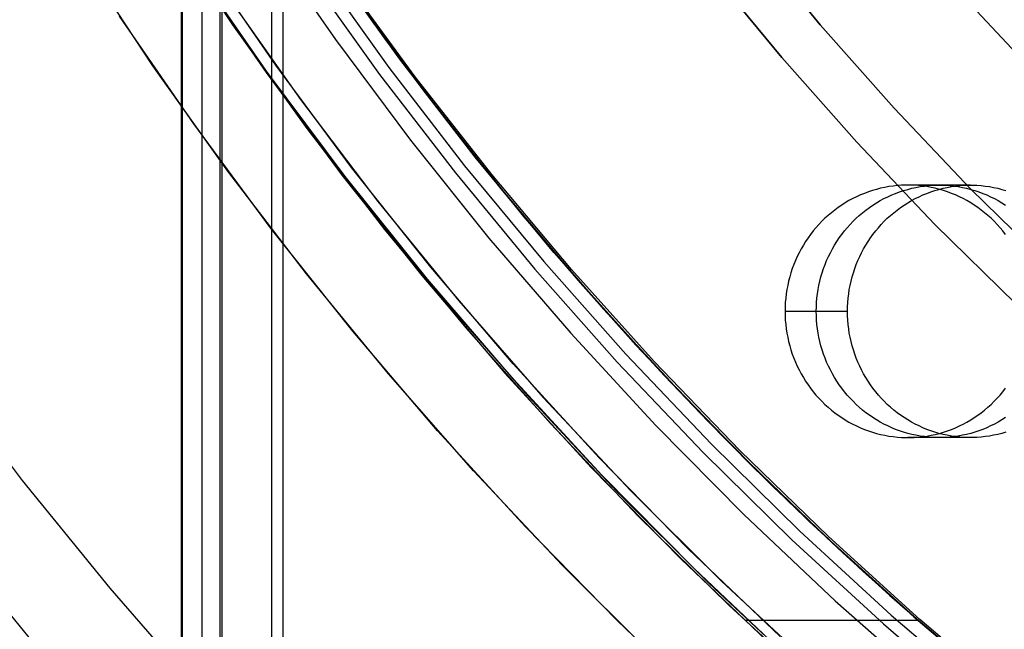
# Model space of a CAD drawing. Header units: millimetres. Extents: x 6049 to 7254, y -11340 to -10297.
# Tile 67 of 237: x 6587 to 6607, y -10734 to -10722. Entities that reach past the tile are written whole.
import ezdxf

# ---------------------------------------------------------------- set-up
doc = ezdxf.new("R2010")
doc.units = ezdxf.units.MM
doc.layers.add('color', color=7, linetype='Continuous')

msp = doc.modelspace()

# ---------------------------------------------------------------- linework, layer by layer
at = {"color": 8, "true_color": 0x7f7f7f}
for p, q in [((6590.367, -10710.096, 78.14), (6590.367, -11340.096, 78.14)), ((6590.392, -11340.096, 78.365), (6590.392, -10710.096, 78.365)), ((6590.786, -11340.096, 80.07), (6590.786, -10710.096, 80.07)), ((6591.142, -11340.096, 77.165), (6591.142, -10710.096, 77.165)), ((6591.18, -11340.096, 81.775), (6591.18, -10710.096, 81.775)), ((6592.154, -10710.096, 82.55), (6592.154, -11340.096, 82.55)), ((6592.379, -10710.096, 82.524), (6592.379, -11340.096, 82.524)), ((6589.982, -10719.597, 47.975), (6591.382, -10721.703, 47.975)), ((6589.982, -10719.597, 89.35), (6591.382, -10721.703, 89.35)), ((6592.764, -10719.644, 67.912), (6594.157, -10721.644, 67.912)), ((6592.008, -10719.954, 46.475), (6593.425, -10721.997, 46.475)), ((6592.008, -10719.954, 46.475), (6593.425, -10721.997, 46.475)), ((6601.623, -10720, 231.716), (6603.03, -10721.703, 231.716)), ((6603.03, -10721.703, 259.6), (6601.623, -10720, 259.6)), ((6601.623, -10720, 231.716), (6603.03, -10721.703, 231.716)), ((6601.623, -10720, 245.658), (6603.03, -10721.703, 245.658)), ((6603.03, -10721.703, 259.6), (6601.623, -10720, 259.6)), ((6592.061, -10722.625, 75.889), (6590.575, -10720.482, 76.232)), ((6594.701, -10722.387, 89.35), (6593.275, -10720.396, 89.35)), ((6594.701, -10722.387, 46.475), (6593.275, -10720.396, 46.475)), ((6590.612, -10720.563, 68.662), (6592.049, -10722.652, 68.662)), ((6593.054, -10720.549, 89.031), (6594.485, -10722.548, 89.031)), ((6593.054, -10720.549, 89.031), (6594.485, -10722.548, 89.031)), ((6602.27, -10722.353, 259.6), (6600.841, -10720.623, 259.6)), ((6600.841, -10720.623, 231.716), (6602.27, -10722.353, 231.716)), ((6600.841, -10720.623, 245.658), (6602.27, -10722.353, 245.658)), ((6600.841, -10720.623, 231.716), (6602.27, -10722.353, 231.716)), ((6602.27, -10722.353, 259.6), (6600.841, -10720.623, 259.6)), ((6592.862, -10720.681, 88.605), (6594.298, -10722.687, 88.605)), ((6592.862, -10720.681, 88.605), (6594.298, -10722.687, 88.605)), ((6595.006, -10722.739, 82.931), (6593.556, -10720.755, 83.266)), ((6590.855, -10720.928, 83.889), (6592.346, -10723.044, 83.545)), ((6593.677, -10720.972, 75.516), (6594.399, -10721.977, 75.349)), ((6593.704, -10721.006, 88.1), (6595.135, -10722.96, 88.1)), ((6593.704, -10721.006, 88.1), (6595.135, -10722.96, 88.1)), ((6594.157, -10721.644, 67.912), (6595.618, -10723.595, 67.912)), ((6591.382, -10721.703, 47.975), (6592.854, -10723.758, 47.975)), ((6591.382, -10721.703, 89.35), (6592.854, -10723.758, 89.35)), ((6603.03, -10721.703, 231.716), (6604.495, -10723.357, 231.716)), ((6604.495, -10723.357, 259.6), (6603.03, -10721.703, 259.6)), ((6603.03, -10721.703, 231.716), (6604.495, -10723.357, 231.716)), ((6603.03, -10721.703, 245.658), (6604.495, -10723.357, 245.658)), ((6604.495, -10723.357, 259.6), (6603.03, -10721.703, 259.6)), ((6593.425, -10721.997, 46.475), (6594.911, -10723.989, 46.475)), ((6593.425, -10721.997, 46.475), (6594.911, -10723.989, 46.475)), ((6594.399, -10721.977, 75.349), (6595.138, -10722.97, 75.178)), ((6596.195, -10724.328, 89.35), (6594.701, -10722.387, 89.35)), ((6596.195, -10724.328, 46.475), (6594.701, -10722.387, 46.475)), ((6603.758, -10724.033, 259.6), (6602.27, -10722.353, 259.6)), ((6602.27, -10722.353, 231.716), (6603.758, -10724.033, 231.716)), ((6602.27, -10722.353, 245.658), (6603.758, -10724.033, 245.658)), ((6602.27, -10722.353, 231.716), (6603.758, -10724.033, 231.716)), ((6603.758, -10724.033, 259.6), (6602.27, -10722.353, 259.6)), ((6593.619, -10724.713, 75.529), (6592.061, -10722.625, 75.889)), ((6594.485, -10722.548, 89.031), (6595.984, -10724.496, 89.031)), ((6594.485, -10722.548, 89.031), (6595.984, -10724.496, 89.031)), ((6592.049, -10722.652, 68.662), (6593.557, -10724.69, 68.662)), ((6594.298, -10722.687, 88.605), (6595.802, -10724.641, 88.605)), ((6594.298, -10722.687, 88.605), (6595.802, -10724.641, 88.605)), ((6596.521, -10724.672, 82.581), (6595.006, -10722.739, 82.931)), ((6595.135, -10722.96, 88.1), (6596.631, -10724.865, 88.1)), ((6595.135, -10722.96, 88.1), (6596.631, -10724.865, 88.1)), ((6595.138, -10722.97, 75.178), (6595.896, -10723.951, 75.003)), ((6592.346, -10723.044, 83.545), (6593.908, -10725.105, 83.184)), ((6604.495, -10723.357, 231.716), (6606.016, -10724.959, 231.716)), ((6606.016, -10724.959, 259.6), (6604.495, -10723.357, 259.6)), ((6604.495, -10723.357, 231.716), (6606.016, -10724.959, 231.716)), ((6604.495, -10723.357, 245.658), (6606.016, -10724.959, 245.658)), ((6606.016, -10724.959, 259.6), (6604.495, -10723.357, 259.6)), ((6595.618, -10723.595, 67.912), (6597.145, -10725.494, 67.912)), ((6592.854, -10723.758, 47.975), (6594.396, -10725.762, 47.975)), ((6592.854, -10723.758, 89.35), (6594.396, -10725.762, 89.35)), ((6594.911, -10723.989, 46.475), (6596.466, -10725.929, 46.475)), ((6594.911, -10723.989, 46.475), (6596.466, -10725.929, 46.475)), ((6595.896, -10723.951, 75.003), (6596.672, -10724.92, 74.824)), ((6605.303, -10725.66, 259.6), (6603.758, -10724.033, 259.6)), ((6603.758, -10724.033, 231.716), (6605.303, -10725.66, 231.716)), ((6603.758, -10724.033, 245.658), (6605.303, -10725.66, 245.658)), ((6603.758, -10724.033, 231.716), (6605.303, -10725.66, 231.716)), ((6605.303, -10725.66, 259.6), (6603.758, -10724.033, 259.6)), ((6597.754, -10726.216, 89.35), (6596.195, -10724.328, 89.35)), ((6597.754, -10726.216, 46.475), (6596.195, -10724.328, 46.475)), ((6595.984, -10724.496, 89.031), (6597.55, -10726.391, 89.031)), ((6595.984, -10724.496, 89.031), (6597.55, -10726.391, 89.031)), ((6593.557, -10724.69, 68.662), (6595.136, -10726.674, 68.662)), ((6595.247, -10726.745, 75.153), (6593.619, -10724.713, 75.529)), ((6595.802, -10724.641, 88.605), (6597.373, -10726.543, 88.605)), ((6595.802, -10724.641, 88.605), (6597.373, -10726.543, 88.605)), ((6598.099, -10726.55, 82.217), (6596.521, -10724.672, 82.581)), ((6596.631, -10724.865, 88.1), (6598.192, -10726.718, 88.1)), ((6596.631, -10724.865, 88.1), (6598.192, -10726.718, 88.1)), ((6596.672, -10724.92, 74.824), (6597.465, -10725.876, 74.641)), ((6604.145, -10724.965, 74.163), (6604.064, -10724.988, 74.182)), ((6604.226, -10724.944, 74.144), (6604.145, -10724.965, 74.163)), ((6604.309, -10724.926, 74.125), (6604.226, -10724.944, 74.144)), ((6604.391, -10724.911, 74.106), (6604.309, -10724.926, 74.125)), ((6604.475, -10724.9, 74.087), (6604.391, -10724.911, 74.106)), ((6604.558, -10724.891, 74.068), (6604.475, -10724.9, 74.087)), ((6604.642, -10724.885, 74.048), (6604.558, -10724.891, 74.068)), ((6604.726, -10724.882, 74.029), (6604.642, -10724.885, 74.048)), ((6604.682, -10724.988, 76.861), (6604.763, -10724.965, 76.843)), ((6604.81, -10724.882, 74.009), (6604.726, -10724.882, 74.029)), ((6604.763, -10724.965, 76.843), (6604.845, -10724.944, 76.824)), ((6606.006, -10724.881, 79.378), (6604.768, -10724.881, 74.019)), ((6604.894, -10724.885, 73.99), (6604.81, -10724.882, 74.009)), ((6604.845, -10724.944, 76.824), (6604.927, -10724.926, 76.805)), ((6604.978, -10724.891, 73.971), (6604.894, -10724.885, 73.99)), ((6604.927, -10724.926, 76.805), (6605.01, -10724.911, 76.786)), ((6605.062, -10724.9, 73.951), (6604.978, -10724.891, 73.971)), ((6605.01, -10724.911, 76.786), (6605.093, -10724.9, 76.767)), ((6605.145, -10724.911, 73.932), (6605.062, -10724.9, 73.951)), ((6605.093, -10724.9, 76.767), (6605.177, -10724.891, 76.747)), ((6605.228, -10724.926, 73.913), (6605.145, -10724.911, 73.932)), ((6605.177, -10724.891, 76.747), (6605.261, -10724.885, 76.728)), ((6605.31, -10724.944, 73.894), (6605.228, -10724.926, 73.913)), ((6605.261, -10724.885, 76.728), (6605.345, -10724.882, 76.708)), ((6605.301, -10724.988, 79.541), (6605.382, -10724.965, 79.522)), ((6605.392, -10724.965, 73.875), (6605.31, -10724.944, 73.894)), ((6605.345, -10724.882, 76.708), (6605.429, -10724.882, 76.689)), ((6605.382, -10724.965, 79.522), (6605.464, -10724.944, 79.503)), ((6605.473, -10724.988, 73.857), (6605.392, -10724.965, 73.875)), ((6605.429, -10724.882, 76.689), (6605.513, -10724.885, 76.67)), ((6605.464, -10724.944, 79.503), (6605.546, -10724.926, 79.484)), ((6605.513, -10724.885, 76.67), (6605.597, -10724.891, 76.65)), ((6605.546, -10724.926, 79.484), (6605.629, -10724.911, 79.465)), ((6605.597, -10724.891, 76.65), (6605.681, -10724.9, 76.631)), ((6605.629, -10724.911, 79.465), (6605.712, -10724.9, 79.446)), ((6605.681, -10724.9, 76.631), (6605.764, -10724.911, 76.612)), ((6605.712, -10724.9, 79.446), (6605.796, -10724.891, 79.427)), ((6605.764, -10724.911, 76.612), (6605.847, -10724.926, 76.593)), ((6605.796, -10724.891, 79.427), (6605.88, -10724.885, 79.407)), ((6605.847, -10724.926, 76.593), (6605.929, -10724.944, 76.574)), ((6605.88, -10724.885, 79.407), (6605.964, -10724.882, 79.388)), ((6605.929, -10724.944, 76.574), (6606.011, -10724.965, 76.555)), ((6605.964, -10724.882, 79.388), (6606.048, -10724.882, 79.369)), ((6606.011, -10724.965, 76.555), (6606.092, -10724.988, 76.536)), ((6606.016, -10724.959, 231.716), (6607.592, -10726.507, 231.716)), ((6607.592, -10726.507, 259.6), (6606.016, -10724.959, 259.6)), ((6606.016, -10724.959, 231.716), (6607.592, -10726.507, 231.716)), ((6606.016, -10724.959, 245.658), (6607.592, -10726.507, 245.658)), ((6607.592, -10726.507, 259.6), (6606.016, -10724.959, 259.6)), ((6606.048, -10724.882, 79.369), (6606.132, -10724.885, 79.349)), ((6606.132, -10724.885, 79.349), (6606.216, -10724.891, 79.33)), ((6606.216, -10724.891, 79.33), (6606.299, -10724.9, 79.31)), ((6606.299, -10724.9, 79.31), (6606.383, -10724.911, 79.291)), ((6606.383, -10724.911, 79.291), (6606.465, -10724.926, 79.272)), ((6606.465, -10724.926, 79.272), (6606.548, -10724.944, 79.253)), ((6606.548, -10724.944, 79.253), (6606.629, -10724.965, 79.234)), ((6606.629, -10724.965, 79.234), (6606.71, -10724.988, 79.216)), ((6593.908, -10725.105, 83.184), (6595.538, -10727.111, 82.808)), ((6603.674, -10725.148, 74.272), (6603.599, -10725.188, 74.289)), ((6603.75, -10725.111, 74.254), (6603.674, -10725.148, 74.272)), ((6603.826, -10725.076, 74.237), (6603.75, -10725.111, 74.254)), ((6603.905, -10725.044, 74.219), (6603.826, -10725.076, 74.237)), ((6603.984, -10725.015, 74.2), (6603.905, -10725.044, 74.219)), ((6604.064, -10724.988, 74.182), (6603.984, -10725.015, 74.2)), ((6604.218, -10725.188, 76.969), (6604.292, -10725.148, 76.951)), ((6604.292, -10725.148, 76.951), (6604.368, -10725.111, 76.934)), ((6604.368, -10725.111, 76.934), (6604.445, -10725.076, 76.916)), ((6604.445, -10725.076, 76.916), (6604.523, -10725.044, 76.898)), ((6604.523, -10725.044, 76.898), (6604.602, -10725.015, 76.88)), ((6604.602, -10725.015, 76.88), (6604.682, -10724.988, 76.861)), ((6604.837, -10725.188, 79.648), (6604.911, -10725.148, 79.631)), ((6604.911, -10725.148, 79.631), (6604.987, -10725.111, 79.613)), ((6604.987, -10725.111, 79.613), (6605.064, -10725.076, 79.596)), ((6605.064, -10725.076, 79.596), (6605.142, -10725.044, 79.578)), ((6605.142, -10725.044, 79.578), (6605.221, -10725.015, 79.559)), ((6605.221, -10725.015, 79.559), (6605.301, -10724.988, 79.541)), ((6605.553, -10725.015, 73.838), (6605.473, -10724.988, 73.857)), ((6605.632, -10725.044, 73.82), (6605.553, -10725.015, 73.838)), ((6605.71, -10725.076, 73.802), (6605.632, -10725.044, 73.82)), ((6605.787, -10725.111, 73.784), (6605.71, -10725.076, 73.802)), ((6605.863, -10725.148, 73.766), (6605.787, -10725.111, 73.784)), ((6605.937, -10725.188, 73.749), (6605.863, -10725.148, 73.766)), ((6606.092, -10724.988, 76.536), (6606.172, -10725.015, 76.518)), ((6606.172, -10725.015, 76.518), (6606.251, -10725.044, 76.499)), ((6606.251, -10725.044, 76.499), (6606.329, -10725.076, 76.481)), ((6606.329, -10725.076, 76.481), (6606.406, -10725.111, 76.463)), ((6606.406, -10725.111, 76.463), (6606.482, -10725.148, 76.446)), ((6606.482, -10725.148, 76.446), (6606.556, -10725.188, 76.429)), ((6603.385, -10725.324, 74.339), (6603.316, -10725.374, 74.354)), ((6603.455, -10725.276, 74.323), (6603.385, -10725.324, 74.339)), ((6603.526, -10725.231, 74.306), (6603.455, -10725.276, 74.323)), ((6603.599, -10725.188, 74.289), (6603.526, -10725.231, 74.306)), ((6603.935, -10725.374, 77.034), (6604.003, -10725.324, 77.018)), ((6604.003, -10725.324, 77.018), (6604.073, -10725.276, 77.002)), ((6604.073, -10725.276, 77.002), (6604.145, -10725.231, 76.985)), ((6604.145, -10725.231, 76.985), (6604.218, -10725.188, 76.969)), ((6604.553, -10725.374, 79.713), (6604.622, -10725.324, 79.698)), ((6604.622, -10725.324, 79.698), (6604.692, -10725.276, 79.682)), ((6604.692, -10725.276, 79.682), (6604.763, -10725.231, 79.665)), ((6604.763, -10725.231, 79.665), (6604.837, -10725.188, 79.648)), ((6606.011, -10725.231, 73.732), (6605.937, -10725.188, 73.749)), ((6606.082, -10725.276, 73.716), (6606.011, -10725.231, 73.732)), ((6606.152, -10725.324, 73.7), (6606.082, -10725.276, 73.716)), ((6606.221, -10725.374, 73.684), (6606.152, -10725.324, 73.7)), ((6606.556, -10725.188, 76.429), (6606.629, -10725.231, 76.412)), ((6606.629, -10725.231, 76.412), (6606.701, -10725.276, 76.395)), ((6597.145, -10725.494, 67.912), (6598.736, -10727.34, 67.912)), ((6603.122, -10725.539, 74.399), (6603.061, -10725.598, 74.413)), ((6603.185, -10725.482, 74.385), (6603.122, -10725.539, 74.399)), ((6603.25, -10725.427, 74.37), (6603.185, -10725.482, 74.385)), ((6603.316, -10725.374, 74.354), (6603.25, -10725.427, 74.37)), ((6603.679, -10725.598, 77.093), (6603.74, -10725.539, 77.079)), ((6603.74, -10725.539, 77.079), (6603.803, -10725.482, 77.064)), ((6603.803, -10725.482, 77.064), (6603.868, -10725.427, 77.049)), ((6603.868, -10725.427, 77.049), (6603.935, -10725.374, 77.034)), ((6604.298, -10725.598, 79.772), (6604.359, -10725.539, 79.758)), ((6604.359, -10725.539, 79.758), (6604.422, -10725.482, 79.744)), ((6604.422, -10725.482, 79.744), (6604.487, -10725.427, 79.729)), ((6604.487, -10725.427, 79.729), (6604.553, -10725.374, 79.713)), ((6606.287, -10725.427, 73.669), (6606.221, -10725.374, 73.684)), ((6606.352, -10725.482, 73.654), (6606.287, -10725.427, 73.669)), ((6606.415, -10725.539, 73.639), (6606.352, -10725.482, 73.654)), ((6606.476, -10725.598, 73.625), (6606.415, -10725.539, 73.639)), ((6602.945, -10725.724, 74.44), (6602.89, -10725.789, 74.453)), ((6603.002, -10725.66, 74.427), (6602.945, -10725.724, 74.44)), ((6603.061, -10725.598, 74.413), (6603.002, -10725.66, 74.427)), ((6603.509, -10725.789, 77.132), (6603.564, -10725.724, 77.12)), ((6603.564, -10725.724, 77.12), (6603.621, -10725.66, 77.107)), ((6603.621, -10725.66, 77.107), (6603.679, -10725.598, 77.093)), ((6604.128, -10725.789, 79.812), (6604.182, -10725.724, 79.799)), ((6604.182, -10725.724, 79.799), (6604.239, -10725.66, 79.786)), ((6604.239, -10725.66, 79.786), (6604.298, -10725.598, 79.772)), ((6606.903, -10727.233, 259.6), (6605.303, -10725.66, 259.6)), ((6605.303, -10725.66, 231.716), (6606.903, -10727.233, 231.716)), ((6605.303, -10725.66, 245.658), (6606.903, -10727.233, 245.658)), ((6605.303, -10725.66, 231.716), (6606.903, -10727.233, 231.716)), ((6606.903, -10727.233, 259.6), (6605.303, -10725.66, 259.6)), ((6606.535, -10725.66, 73.611), (6606.476, -10725.598, 73.625)), ((6606.592, -10725.724, 73.598), (6606.535, -10725.66, 73.611)), ((6606.646, -10725.789, 73.586), (6606.592, -10725.724, 73.598)), ((6594.396, -10725.762, 47.975), (6596.007, -10727.711, 47.975)), ((6594.396, -10725.762, 89.35), (6596.007, -10727.711, 89.35)), ((6596.466, -10725.929, 46.475), (6598.087, -10727.813, 46.475)), ((6596.466, -10725.929, 46.475), (6598.087, -10727.813, 46.475)), ((6597.465, -10725.876, 74.641), (6598.275, -10726.818, 74.454)), ((6602.788, -10725.926, 74.476), (6602.74, -10725.997, 74.487)), ((6602.838, -10725.857, 74.465), (6602.788, -10725.926, 74.476)), ((6602.89, -10725.789, 74.453), (6602.838, -10725.857, 74.465)), ((6603.359, -10725.997, 77.167), (6603.406, -10725.926, 77.156)), ((6603.406, -10725.926, 77.156), (6603.457, -10725.857, 77.144)), ((6603.457, -10725.857, 77.144), (6603.509, -10725.789, 77.132)), ((6603.977, -10725.997, 79.847), (6604.025, -10725.926, 79.835)), ((6604.025, -10725.926, 79.835), (6604.075, -10725.857, 79.824)), ((6604.075, -10725.857, 79.824), (6604.128, -10725.789, 79.812)), ((6606.699, -10725.857, 73.574), (6606.646, -10725.789, 73.586)), ((6602.695, -10726.07, 74.498), (6602.652, -10726.144, 74.508)), ((6602.74, -10725.997, 74.487), (6602.695, -10726.07, 74.498)), ((6603.27, -10726.144, 77.187), (6603.313, -10726.07, 77.177)), ((6603.313, -10726.07, 77.177), (6603.359, -10725.997, 77.167)), ((6603.889, -10726.144, 79.867), (6603.932, -10726.07, 79.857)), ((6603.932, -10726.07, 79.857), (6603.977, -10725.997, 79.847)), ((6599.378, -10728.049, 89.35), (6597.754, -10726.216, 89.35)), ((6599.378, -10728.049, 46.475), (6597.754, -10726.216, 46.475)), ((6602.574, -10726.297, 74.526), (6602.539, -10726.375, 74.534)), ((6602.611, -10726.22, 74.517), (6602.574, -10726.297, 74.526)), ((6602.652, -10726.144, 74.508), (6602.611, -10726.22, 74.517)), ((6603.157, -10726.375, 77.214), (6603.192, -10726.297, 77.205)), ((6603.192, -10726.297, 77.205), (6603.23, -10726.22, 77.197)), ((6603.23, -10726.22, 77.197), (6603.27, -10726.144, 77.187)), ((6603.776, -10726.375, 79.893), (6603.811, -10726.297, 79.885)), ((6603.811, -10726.297, 79.885), (6603.849, -10726.22, 79.876)), ((6603.849, -10726.22, 79.876), (6603.889, -10726.144, 79.867)), ((6597.55, -10726.391, 89.031), (6599.18, -10728.231, 89.031)), ((6597.55, -10726.391, 89.031), (6599.18, -10728.231, 89.031)), ((6602.506, -10726.455, 74.542), (6602.476, -10726.535, 74.548)), ((6602.539, -10726.375, 74.534), (6602.506, -10726.455, 74.542)), ((6603.095, -10726.535, 77.228), (6603.125, -10726.455, 77.221)), ((6603.125, -10726.455, 77.221), (6603.157, -10726.375, 77.214)), ((6603.713, -10726.535, 79.907), (6603.743, -10726.455, 79.901)), ((6603.743, -10726.455, 79.901), (6603.776, -10726.375, 79.893)), ((6595.136, -10726.674, 68.662), (6596.782, -10728.603, 68.662)), ((6597.373, -10726.543, 88.605), (6599.008, -10728.389, 88.605)), ((6597.373, -10726.543, 88.605), (6599.008, -10728.389, 88.605)), ((6599.738, -10728.373, 81.838), (6598.099, -10726.55, 82.217)), ((6598.192, -10726.718, 88.1), (6599.815, -10728.516, 88.1)), ((6598.192, -10726.718, 88.1), (6599.815, -10728.516, 88.1)), ((6602.425, -10726.7, 74.56), (6602.403, -10726.783, 74.565)), ((6602.449, -10726.617, 74.555), (6602.425, -10726.7, 74.56)), ((6602.476, -10726.535, 74.548), (6602.449, -10726.617, 74.555)), ((6603.022, -10726.783, 77.245), (6603.043, -10726.7, 77.24)), ((6603.043, -10726.7, 77.24), (6603.068, -10726.617, 77.234)), ((6603.068, -10726.617, 77.234), (6603.095, -10726.535, 77.228)), ((6603.64, -10726.783, 79.924), (6603.662, -10726.7, 79.919)), ((6603.662, -10726.7, 79.919), (6603.686, -10726.617, 79.914)), ((6603.686, -10726.617, 79.914), (6603.713, -10726.535, 79.907)), ((6596.943, -10728.718, 74.762), (6595.247, -10726.745, 75.153)), ((6598.275, -10726.818, 74.454), (6599.103, -10727.747, 74.263)), ((6602.385, -10726.867, 74.57), (6602.369, -10726.952, 74.573)), ((6602.403, -10726.783, 74.565), (6602.385, -10726.867, 74.57)), ((6602.987, -10726.952, 77.253), (6603.003, -10726.867, 77.249)), ((6603.003, -10726.867, 77.249), (6603.022, -10726.783, 77.245)), ((6603.606, -10726.952, 79.932), (6603.622, -10726.867, 79.929)), ((6603.622, -10726.867, 79.929), (6603.64, -10726.783, 79.924)), ((6595.538, -10727.111, 82.808), (6597.235, -10729.057, 82.416)), ((6602.356, -10727.037, 74.576), (6602.346, -10727.123, 74.579)), ((6602.369, -10726.952, 74.573), (6602.356, -10727.037, 74.576)), ((6602.964, -10727.123, 77.258), (6602.974, -10727.037, 77.256)), ((6602.974, -10727.037, 77.256), (6602.987, -10726.952, 77.253)), ((6603.583, -10727.123, 79.938), (6603.593, -10727.037, 79.935)), ((6603.593, -10727.037, 79.935), (6603.606, -10726.952, 79.932)), ((6602.334, -10727.295, 74.581), (6602.332, -10727.381, 74.582)), ((6602.338, -10727.209, 74.58), (6602.334, -10727.295, 74.581)), ((6602.346, -10727.123, 74.579), (6602.338, -10727.209, 74.58)), ((6602.951, -10727.381, 77.261), (6602.953, -10727.295, 77.261)), ((6602.953, -10727.295, 77.261), (6602.957, -10727.209, 77.26)), ((6602.957, -10727.209, 77.26), (6602.964, -10727.123, 77.258)), ((6603.57, -10727.381, 79.941), (6603.571, -10727.295, 79.94)), ((6603.571, -10727.295, 79.94), (6603.575, -10727.209, 79.939)), ((6603.575, -10727.209, 79.939), (6603.583, -10727.123, 79.938)), ((6598.736, -10727.34, 67.912), (6600.39, -10729.129, 67.912)), ((6602.332, -10727.381, 74.582), (6603.57, -10727.381, 79.941)), ((6602.332, -10727.381, 74.582), (6602.334, -10727.468, 74.581)), ((6602.334, -10727.468, 74.581), (6602.338, -10727.554, 74.58)), ((6602.953, -10727.468, 77.261), (6602.951, -10727.381, 77.261)), ((6602.957, -10727.554, 77.26), (6602.953, -10727.468, 77.261)), ((6603.571, -10727.468, 79.94), (6603.57, -10727.381, 79.941)), ((6603.575, -10727.554, 79.939), (6603.571, -10727.468, 79.94)), ((6602.338, -10727.554, 74.58), (6602.346, -10727.64, 74.579)), ((6602.346, -10727.64, 74.579), (6602.356, -10727.725, 74.576)), ((6602.964, -10727.64, 77.258), (6602.957, -10727.554, 77.26)), ((6602.974, -10727.725, 77.256), (6602.964, -10727.64, 77.258)), ((6603.583, -10727.64, 79.938), (6603.575, -10727.554, 79.939)), ((6603.593, -10727.725, 79.935), (6603.583, -10727.64, 79.938)), ((6596.007, -10727.711, 47.975), (6597.683, -10729.604, 47.975)), ((6596.007, -10727.711, 89.35), (6597.683, -10729.604, 89.35)), ((6598.087, -10727.813, 46.475), (6599.772, -10729.64, 46.475)), ((6598.087, -10727.813, 46.475), (6599.772, -10729.64, 46.475)), ((6599.103, -10727.747, 74.263), (6599.947, -10728.661, 74.068)), ((6602.356, -10727.725, 74.576), (6602.369, -10727.811, 74.573)), ((6602.369, -10727.811, 74.573), (6602.385, -10727.895, 74.57)), ((6602.385, -10727.895, 74.57), (6602.403, -10727.98, 74.565)), ((6602.987, -10727.811, 77.253), (6602.974, -10727.725, 77.256)), ((6603.003, -10727.895, 77.249), (6602.987, -10727.811, 77.253)), ((6603.022, -10727.98, 77.245), (6603.003, -10727.895, 77.249)), ((6603.606, -10727.811, 79.932), (6603.593, -10727.725, 79.935)), ((6603.622, -10727.895, 79.929), (6603.606, -10727.811, 79.932)), ((6603.64, -10727.98, 79.924), (6603.622, -10727.895, 79.929)), ((6601.065, -10729.825, 89.35), (6599.378, -10728.049, 89.35)), ((6601.065, -10729.825, 46.475), (6599.378, -10728.049, 46.475)), ((6602.403, -10727.98, 74.565), (6602.425, -10728.063, 74.56)), ((6602.425, -10728.063, 74.56), (6602.449, -10728.146, 74.555)), ((6603.043, -10728.063, 77.24), (6603.022, -10727.98, 77.245)), ((6603.068, -10728.146, 77.234), (6603.043, -10728.063, 77.24)), ((6603.662, -10728.063, 79.919), (6603.64, -10727.98, 79.924)), ((6603.686, -10728.146, 79.914), (6603.662, -10728.063, 79.919)), ((6599.18, -10728.231, 89.031), (6600.873, -10730.014, 89.031)), ((6599.18, -10728.231, 89.031), (6600.873, -10730.014, 89.031)), ((6602.449, -10728.146, 74.555), (6602.476, -10728.227, 74.548)), ((6602.476, -10728.227, 74.548), (6602.506, -10728.308, 74.542)), ((6603.095, -10728.227, 77.228), (6603.068, -10728.146, 77.234)), ((6603.125, -10728.308, 77.221), (6603.095, -10728.227, 77.228)), ((6603.713, -10728.227, 79.907), (6603.686, -10728.146, 79.914)), ((6603.743, -10728.308, 79.901), (6603.713, -10728.227, 79.907)), ((6599.008, -10728.389, 88.605), (6600.707, -10730.177, 88.605)), ((6599.008, -10728.389, 88.605), (6600.707, -10730.177, 88.605)), ((6601.437, -10730.138, 81.446), (6599.738, -10728.373, 81.838)), ((6602.506, -10728.308, 74.542), (6602.539, -10728.388, 74.534)), ((6602.539, -10728.388, 74.534), (6602.574, -10728.466, 74.526)), ((6602.574, -10728.466, 74.526), (6602.611, -10728.543, 74.517)), ((6603.157, -10728.388, 77.214), (6603.125, -10728.308, 77.221)), ((6603.192, -10728.466, 77.205), (6603.157, -10728.388, 77.214)), ((6603.23, -10728.543, 77.197), (6603.192, -10728.466, 77.205)), ((6603.776, -10728.388, 79.893), (6603.743, -10728.308, 79.901)), ((6603.811, -10728.466, 79.885), (6603.776, -10728.388, 79.893)), ((6603.849, -10728.543, 79.876), (6603.811, -10728.466, 79.885)), ((6596.782, -10728.603, 68.662), (6598.494, -10730.473, 68.662)), ((6599.815, -10728.516, 88.1), (6601.498, -10730.258, 88.1)), ((6599.815, -10728.516, 88.1), (6601.498, -10730.258, 88.1)), ((6599.947, -10728.661, 74.068), (6600.807, -10729.561, 73.87)), ((6602.611, -10728.543, 74.517), (6602.652, -10728.619, 74.508)), ((6602.652, -10728.619, 74.508), (6602.695, -10728.693, 74.498)), ((6603.27, -10728.619, 77.187), (6603.23, -10728.543, 77.197)), ((6603.313, -10728.693, 77.177), (6603.27, -10728.619, 77.187)), ((6603.889, -10728.619, 79.867), (6603.849, -10728.543, 79.876)), ((6603.932, -10728.693, 79.857), (6603.889, -10728.619, 79.867)), ((6598.704, -10730.629, 74.355), (6596.943, -10728.718, 74.762)), ((6602.695, -10728.693, 74.498), (6602.74, -10728.766, 74.487)), ((6602.74, -10728.766, 74.487), (6602.788, -10728.837, 74.476)), ((6602.788, -10728.837, 74.476), (6602.838, -10728.906, 74.465)), ((6603.359, -10728.766, 77.167), (6603.313, -10728.693, 77.177)), ((6603.406, -10728.837, 77.156), (6603.359, -10728.766, 77.167)), ((6603.457, -10728.906, 77.144), (6603.406, -10728.837, 77.156)), ((6603.977, -10728.766, 79.847), (6603.932, -10728.693, 79.857)), ((6604.025, -10728.837, 79.835), (6603.977, -10728.766, 79.847)), ((6604.075, -10728.906, 79.824), (6604.025, -10728.837, 79.835)), ((6597.235, -10729.057, 82.416), (6598.995, -10730.942, 82.01)), ((6602.838, -10728.906, 74.465), (6602.89, -10728.974, 74.453)), ((6602.89, -10728.974, 74.453), (6602.945, -10729.039, 74.44)), ((6602.945, -10729.039, 74.44), (6603.002, -10729.103, 74.427)), ((6603.509, -10728.974, 77.132), (6603.457, -10728.906, 77.144)), ((6603.564, -10729.039, 77.12), (6603.509, -10728.974, 77.132)), ((6603.621, -10729.103, 77.107), (6603.564, -10729.039, 77.12)), ((6604.128, -10728.974, 79.812), (6604.075, -10728.906, 79.824)), ((6604.182, -10729.039, 79.799), (6604.128, -10728.974, 79.812)), ((6604.239, -10729.103, 79.786), (6604.182, -10729.039, 79.799)), ((6606.535, -10729.103, 73.611), (6606.592, -10729.039, 73.598)), ((6606.592, -10729.039, 73.598), (6606.646, -10728.974, 73.586)), ((6606.646, -10728.974, 73.586), (6606.699, -10728.906, 73.574)), ((6600.39, -10729.129, 67.912), (6602.105, -10730.861, 67.912)), ((6603.002, -10729.103, 74.427), (6603.061, -10729.164, 74.413)), ((6603.061, -10729.164, 74.413), (6603.122, -10729.224, 74.399)), ((6603.122, -10729.224, 74.399), (6603.185, -10729.281, 74.385)), ((6603.679, -10729.164, 77.093), (6603.621, -10729.103, 77.107)), ((6603.74, -10729.224, 77.079), (6603.679, -10729.164, 77.093)), ((6603.803, -10729.281, 77.064), (6603.74, -10729.224, 77.079)), ((6604.298, -10729.164, 79.772), (6604.239, -10729.103, 79.786)), ((6604.359, -10729.224, 79.758), (6604.298, -10729.164, 79.772)), ((6604.422, -10729.281, 79.744), (6604.359, -10729.224, 79.758)), ((6606.352, -10729.281, 73.654), (6606.415, -10729.224, 73.639)), ((6606.415, -10729.224, 73.639), (6606.476, -10729.164, 73.625)), ((6606.476, -10729.164, 73.625), (6606.535, -10729.103, 73.611)), ((6603.185, -10729.281, 74.385), (6603.25, -10729.336, 74.37)), ((6603.25, -10729.336, 74.37), (6603.316, -10729.389, 74.354)), ((6603.316, -10729.389, 74.354), (6603.385, -10729.439, 74.339)), ((6603.385, -10729.439, 74.339), (6603.455, -10729.487, 74.323)), ((6603.868, -10729.336, 77.049), (6603.803, -10729.281, 77.064)), ((6603.935, -10729.389, 77.034), (6603.868, -10729.336, 77.049)), ((6604.003, -10729.439, 77.018), (6603.935, -10729.389, 77.034)), ((6604.073, -10729.487, 77.002), (6604.003, -10729.439, 77.018)), ((6604.487, -10729.336, 79.729), (6604.422, -10729.281, 79.744)), ((6604.553, -10729.389, 79.713), (6604.487, -10729.336, 79.729)), ((6604.622, -10729.439, 79.698), (6604.553, -10729.389, 79.713)), ((6604.692, -10729.487, 79.682), (6604.622, -10729.439, 79.698)), ((6606.082, -10729.487, 73.716), (6606.152, -10729.439, 73.7)), ((6606.152, -10729.439, 73.7), (6606.221, -10729.389, 73.684)), ((6606.221, -10729.389, 73.684), (6606.287, -10729.336, 73.669)), ((6606.287, -10729.336, 73.669), (6606.352, -10729.281, 73.654)), ((6597.683, -10729.604, 47.975), (6599.424, -10731.437, 47.975)), ((6597.683, -10729.604, 89.35), (6599.424, -10731.437, 89.35)), ((6599.772, -10729.64, 46.475), (6601.519, -10731.408, 46.475)), ((6599.772, -10729.64, 46.475), (6601.519, -10731.408, 46.475)), ((6600.807, -10729.561, 73.87), (6601.682, -10730.446, 73.667)), ((6603.455, -10729.487, 74.323), (6603.526, -10729.532, 74.306)), ((6603.526, -10729.532, 74.306), (6603.599, -10729.575, 74.289)), ((6603.599, -10729.575, 74.289), (6603.674, -10729.615, 74.272)), ((6603.674, -10729.615, 74.272), (6603.75, -10729.652, 74.254)), ((6604.145, -10729.532, 76.985), (6604.073, -10729.487, 77.002)), ((6604.218, -10729.575, 76.969), (6604.145, -10729.532, 76.985)), ((6604.292, -10729.615, 76.951), (6604.218, -10729.575, 76.969)), ((6604.368, -10729.652, 76.934), (6604.292, -10729.615, 76.951)), ((6604.763, -10729.532, 79.665), (6604.692, -10729.487, 79.682)), ((6604.837, -10729.575, 79.648), (6604.763, -10729.532, 79.665)), ((6604.911, -10729.615, 79.631), (6604.837, -10729.575, 79.648)), ((6604.987, -10729.652, 79.613), (6604.911, -10729.615, 79.631)), ((6605.787, -10729.652, 73.784), (6605.863, -10729.615, 73.766)), ((6605.863, -10729.615, 73.766), (6605.937, -10729.575, 73.749)), ((6605.937, -10729.575, 73.749), (6606.011, -10729.532, 73.732)), ((6606.011, -10729.532, 73.732), (6606.082, -10729.487, 73.716)), ((6606.482, -10729.615, 76.446), (6606.406, -10729.652, 76.463)), ((6606.556, -10729.575, 76.429), (6606.482, -10729.615, 76.446)), ((6606.629, -10729.532, 76.412), (6606.556, -10729.575, 76.429)), ((6606.701, -10729.487, 76.395), (6606.629, -10729.532, 76.412)), ((6602.811, -10731.542, 89.35), (6601.065, -10729.825, 89.35)), ((6602.811, -10731.542, 46.475), (6601.065, -10729.825, 46.475)), ((6603.75, -10729.652, 74.254), (6603.826, -10729.687, 74.237)), ((6603.826, -10729.687, 74.237), (6603.905, -10729.719, 74.219)), ((6603.905, -10729.719, 74.219), (6603.984, -10729.748, 74.2)), ((6603.984, -10729.748, 74.2), (6604.064, -10729.774, 74.182)), ((6604.064, -10729.774, 74.182), (6604.145, -10729.798, 74.163)), ((6604.145, -10729.798, 74.163), (6604.226, -10729.819, 74.144)), ((6604.226, -10729.819, 74.144), (6604.309, -10729.836, 74.125)), ((6604.309, -10729.836, 74.125), (6604.391, -10729.851, 74.106)), ((6604.445, -10729.687, 76.916), (6604.368, -10729.652, 76.934)), ((6604.523, -10729.719, 76.898), (6604.445, -10729.687, 76.916)), ((6604.602, -10729.748, 76.88), (6604.523, -10729.719, 76.898)), ((6604.682, -10729.774, 76.861), (6604.602, -10729.748, 76.88)), ((6604.763, -10729.798, 76.843), (6604.682, -10729.774, 76.861)), ((6604.845, -10729.819, 76.824), (6604.763, -10729.798, 76.843)), ((6604.927, -10729.836, 76.805), (6604.845, -10729.819, 76.824)), ((6605.01, -10729.851, 76.786), (6604.927, -10729.836, 76.805)), ((6605.064, -10729.687, 79.596), (6604.987, -10729.652, 79.613)), ((6605.142, -10729.719, 79.578), (6605.064, -10729.687, 79.596)), ((6605.221, -10729.748, 79.559), (6605.142, -10729.719, 79.578)), ((6605.145, -10729.851, 73.932), (6605.228, -10729.836, 73.913)), ((6605.301, -10729.774, 79.541), (6605.221, -10729.748, 79.559)), ((6605.228, -10729.836, 73.913), (6605.31, -10729.819, 73.894)), ((6605.382, -10729.798, 79.522), (6605.301, -10729.774, 79.541)), ((6605.31, -10729.819, 73.894), (6605.392, -10729.798, 73.875)), ((6605.464, -10729.819, 79.503), (6605.382, -10729.798, 79.522)), ((6605.392, -10729.798, 73.875), (6605.473, -10729.774, 73.857)), ((6605.546, -10729.836, 79.484), (6605.464, -10729.819, 79.503)), ((6605.473, -10729.774, 73.857), (6605.553, -10729.748, 73.838)), ((6605.629, -10729.851, 79.465), (6605.546, -10729.836, 79.484)), ((6605.553, -10729.748, 73.838), (6605.632, -10729.719, 73.82)), ((6605.632, -10729.719, 73.82), (6605.71, -10729.687, 73.802)), ((6605.71, -10729.687, 73.802), (6605.787, -10729.652, 73.784)), ((6605.847, -10729.836, 76.593), (6605.764, -10729.851, 76.612)), ((6605.929, -10729.819, 76.574), (6605.847, -10729.836, 76.593)), ((6606.011, -10729.798, 76.555), (6605.929, -10729.819, 76.574)), ((6606.092, -10729.774, 76.536), (6606.011, -10729.798, 76.555)), ((6606.172, -10729.748, 76.518), (6606.092, -10729.774, 76.536)), ((6606.251, -10729.719, 76.499), (6606.172, -10729.748, 76.518)), ((6606.329, -10729.687, 76.481), (6606.251, -10729.719, 76.499)), ((6606.406, -10729.652, 76.463), (6606.329, -10729.687, 76.481)), ((6606.465, -10729.836, 79.272), (6606.383, -10729.851, 79.291)), ((6606.548, -10729.819, 79.253), (6606.465, -10729.836, 79.272)), ((6606.629, -10729.798, 79.234), (6606.548, -10729.819, 79.253)), ((6606.71, -10729.774, 79.216), (6606.629, -10729.798, 79.234)), ((6600.873, -10730.014, 89.031), (6602.626, -10731.737, 89.031)), ((6600.873, -10730.014, 89.031), (6602.626, -10731.737, 89.031)), ((6604.391, -10729.851, 74.106), (6604.475, -10729.863, 74.087)), ((6604.475, -10729.863, 74.087), (6604.558, -10729.872, 74.068)), ((6604.558, -10729.872, 74.068), (6604.642, -10729.878, 74.048)), ((6604.642, -10729.878, 74.048), (6604.726, -10729.881, 74.029)), ((6604.726, -10729.881, 74.029), (6604.81, -10729.881, 74.009)), ((6606.006, -10729.881, 79.378), (6604.768, -10729.881, 74.019)), ((6604.81, -10729.881, 74.009), (6604.894, -10729.878, 73.99)), ((6604.894, -10729.878, 73.99), (6604.978, -10729.872, 73.971)), ((6604.978, -10729.872, 73.971), (6605.062, -10729.863, 73.951)), ((6605.093, -10729.863, 76.767), (6605.01, -10729.851, 76.786)), ((6605.062, -10729.863, 73.951), (6605.145, -10729.851, 73.932)), ((6605.177, -10729.872, 76.747), (6605.093, -10729.863, 76.767)), ((6605.261, -10729.878, 76.728), (6605.177, -10729.872, 76.747)), ((6605.345, -10729.881, 76.708), (6605.261, -10729.878, 76.728)), ((6605.429, -10729.881, 76.689), (6605.345, -10729.881, 76.708)), ((6605.513, -10729.878, 76.67), (6605.429, -10729.881, 76.689)), ((6605.597, -10729.872, 76.65), (6605.513, -10729.878, 76.67)), ((6605.681, -10729.863, 76.631), (6605.597, -10729.872, 76.65)), ((6605.712, -10729.863, 79.446), (6605.629, -10729.851, 79.465)), ((6605.764, -10729.851, 76.612), (6605.681, -10729.863, 76.631)), ((6605.796, -10729.872, 79.427), (6605.712, -10729.863, 79.446)), ((6605.88, -10729.878, 79.407), (6605.796, -10729.872, 79.427)), ((6605.964, -10729.881, 79.388), (6605.88, -10729.878, 79.407)), ((6606.048, -10729.881, 79.369), (6605.964, -10729.881, 79.388)), ((6606.132, -10729.878, 79.349), (6606.048, -10729.881, 79.369)), ((6606.216, -10729.872, 79.33), (6606.132, -10729.878, 79.349)), ((6606.299, -10729.863, 79.31), (6606.216, -10729.872, 79.33)), ((6606.383, -10729.851, 79.291), (6606.299, -10729.863, 79.31)), ((6600.707, -10730.177, 88.605), (6602.466, -10731.906, 88.605)), ((6600.707, -10730.177, 88.605), (6602.466, -10731.906, 88.605)), ((6603.192, -10731.843, 81.041), (6601.437, -10730.138, 81.446)), ((6601.498, -10730.258, 88.1), (6603.169, -10731.868, 88.1)), ((6601.498, -10730.258, 88.1), (6603.166, -10731.872, 88.1)), ((6601.498, -10730.258, 88.1), (6603.169, -10731.868, 88.1)), ((6598.494, -10730.473, 68.662), (6600.269, -10732.283, 68.662)), ((6601.682, -10730.446, 73.667), (6602.573, -10731.315, 73.462)), ((6600.529, -10732.475, 73.934), (6598.704, -10730.629, 74.355)), ((6598.995, -10730.942, 82.01), (6600.819, -10732.764, 81.589)), ((6602.105, -10730.861, 67.912), (6603.877, -10732.534, 67.912)), ((6602.573, -10731.315, 73.462), (6603.479, -10732.168, 73.253)), ((6599.424, -10731.437, 47.975), (6601.228, -10733.21, 47.975)), ((6599.424, -10731.437, 89.35), (6601.228, -10733.21, 89.35)), ((6601.519, -10731.408, 46.475), (6603.327, -10733.114, 46.475)), ((6601.519, -10731.408, 46.475), (6603.327, -10733.114, 46.475)), ((6604.616, -10733.197, 89.35), (6602.811, -10731.542, 89.35)), ((6604.616, -10733.197, 46.475), (6602.811, -10731.542, 46.475)), ((6602.626, -10731.737, 89.031), (6604.438, -10733.399, 89.031)), ((6602.626, -10731.737, 89.031), (6604.438, -10733.399, 89.031)), ((6602.466, -10731.906, 88.605), (6604.283, -10733.573, 88.605)), ((6602.466, -10731.906, 88.605), (6604.283, -10733.573, 88.605)), ((6603.166, -10731.872, 88.1), (6604.886, -10733.431, 88.1)), ((6603.169, -10731.868, 88.1), (6604.892, -10733.424, 88.1)), ((6603.169, -10731.868, 88.1), (6604.892, -10733.424, 88.1)), ((6605.003, -10733.485, 80.623), (6603.192, -10731.843, 81.041)), ((6603.479, -10732.168, 73.253), (6604.4, -10733.005, 73.04)), ((6600.269, -10732.283, 68.662), (6602.106, -10734.031, 68.662)), ((6602.415, -10734.256, 73.498), (6600.529, -10732.475, 73.934)), ((6603.877, -10732.534, 67.912), (6605.707, -10734.144, 67.912)), ((6600.819, -10732.764, 81.589), (6602.702, -10734.52, 81.154)), ((6603.327, -10733.114, 46.475), (6605.193, -10734.757, 46.475)), ((6603.327, -10733.114, 46.475), (6605.193, -10734.757, 46.475)), ((6604.4, -10733.005, 73.04), (6606.283, -10734.628, 72.605)), ((6601.228, -10733.21, 47.975), (6603.091, -10734.919, 47.975)), ((6601.228, -10733.21, 89.35), (6603.091, -10734.919, 89.35)), ((6606.477, -10734.789, 89.35), (6604.616, -10733.197, 89.35)), ((6606.477, -10734.789, 46.475), (6604.616, -10733.197, 46.475)), ((6601.537, -10733.502, 73.701), (6604.962, -10733.502, 72.91)), ((6604.438, -10733.399, 89.031), (6606.306, -10734.997, 89.031)), ((6604.438, -10733.399, 89.031), (6606.306, -10734.997, 89.031)), ((6604.886, -10733.431, 88.1), (6606.656, -10734.933, 88.1)), ((6604.892, -10733.424, 88.1), (6606.664, -10734.923, 88.1)), ((6604.892, -10733.424, 88.1), (6606.664, -10734.923, 88.1)), ((6606.867, -10735.064, 80.192), (6605.003, -10733.485, 80.623)), ((6604.283, -10733.573, 88.605), (6606.157, -10735.177, 88.605)), ((6604.283, -10733.573, 88.605), (6606.157, -10735.177, 88.605))]:
    msp.add_line(p, q, dxfattribs=at)
at = {"layer": 'color', "color": 254, "true_color": 0xcad1ee}
for p, q in [((6589.809, -10722.517, 22.446), (6588.397, -10720.38, 22.446)), ((6589.809, -10722.517, 22.446), (6588.397, -10720.38, 22.446)), ((6592.244, -10722.508, 43.5), (6590.815, -10720.432, 43.5)), ((6592.244, -10722.508, 33.399), (6590.815, -10720.432, 33.399)), ((6592.244, -10722.508, 43.5), (6590.815, -10720.432, 43.5)), ((6591.272, -10721.112, 23.298), (6592.734, -10723.186, 23.298)), ((6591.272, -10721.112, 23.298), (6592.734, -10723.186, 23.298)), ((6606.123, -10721.432, 30.3), (6607.57, -10722.972, 30.3)), ((6606.123, -10721.432, 30.3), (6607.57, -10722.972, 30.3)), ((6606.123, -10721.432, 28.2), (6607.57, -10722.972, 28.2)), ((6606.123, -10721.432, 29.25), (6607.57, -10722.972, 29.25)), ((6606.123, -10721.432, 28.2), (6607.57, -10722.972, 28.2)), ((6590.616, -10723.67, 43.5), (6589.148, -10721.537, 43.5)), ((6590.616, -10723.67, 32.973), (6589.148, -10721.537, 32.973)), ((6590.616, -10723.67, 43.5), (6589.148, -10721.537, 43.5)), ((6591.294, -10724.604, 22.446), (6589.809, -10722.517, 22.446)), ((6591.294, -10724.604, 22.446), (6589.809, -10722.517, 22.446)), ((6593.743, -10724.533, 43.5), (6592.244, -10722.508, 43.5)), ((6593.743, -10724.533, 33.399), (6592.244, -10722.508, 33.399)), ((6593.743, -10724.533, 43.5), (6592.244, -10722.508, 43.5)), ((6592.734, -10723.186, 23.298), (6594.267, -10725.208, 23.298)), ((6592.734, -10723.186, 23.298), (6594.267, -10725.208, 23.298)), ((6592.156, -10725.751, 43.5), (6590.616, -10723.67, 43.5)), ((6592.156, -10725.751, 32.973), (6590.616, -10723.67, 32.973)), ((6592.156, -10725.751, 43.5), (6590.616, -10723.67, 43.5)), ((6595.311, -10726.506, 43.5), (6593.743, -10724.533, 43.5)), ((6595.311, -10726.506, 33.399), (6593.743, -10724.533, 33.399)), ((6595.311, -10726.506, 43.5), (6593.743, -10724.533, 43.5)), ((6592.848, -10726.639, 22.446), (6591.294, -10724.604, 22.446)), ((6592.848, -10726.639, 22.446), (6591.294, -10724.604, 22.446)), ((6594.267, -10725.208, 23.298), (6595.869, -10727.175, 23.298)), ((6594.267, -10725.208, 23.298), (6595.869, -10727.175, 23.298)), ((6593.768, -10727.777, 43.5), (6592.156, -10725.751, 43.5)), ((6593.768, -10727.777, 32.973), (6592.156, -10725.751, 32.973)), ((6593.768, -10727.777, 43.5), (6592.156, -10725.751, 43.5)), ((6596.947, -10728.423, 43.5), (6595.311, -10726.506, 43.5)), ((6596.947, -10728.423, 33.399), (6595.311, -10726.506, 33.399)), ((6596.947, -10728.423, 43.5), (6595.311, -10726.506, 43.5)), ((6594.472, -10728.619, 22.446), (6592.848, -10726.639, 22.446)), ((6594.472, -10728.619, 22.446), (6592.848, -10726.639, 22.446)), ((6595.869, -10727.175, 23.298), (6597.539, -10729.085, 23.298)), ((6595.869, -10727.175, 23.298), (6597.539, -10729.085, 23.298)), ((6595.448, -10729.747, 43.5), (6593.768, -10727.777, 43.5)), ((6595.448, -10729.747, 32.973), (6593.768, -10727.777, 32.973)), ((6595.448, -10729.747, 43.5), (6593.768, -10727.777, 43.5)), ((6598.647, -10730.283, 43.5), (6596.947, -10728.423, 43.5)), ((6598.647, -10730.283, 33.399), (6596.947, -10728.423, 33.399)), ((6598.647, -10730.283, 43.5), (6596.947, -10728.423, 43.5)), ((6587.224, -10730.73, 17.309), (6585.56, -10728.539, 17.309)), ((6596.162, -10730.544, 22.446), (6594.472, -10728.619, 22.446)), ((6596.162, -10730.544, 22.446), (6594.472, -10728.619, 22.446)), ((6597.539, -10729.085, 23.298), (6599.274, -10730.936, 23.298)), ((6597.539, -10729.085, 23.298), (6599.274, -10730.936, 23.298)), ((6597.195, -10731.658, 43.5), (6595.448, -10729.747, 43.5)), ((6597.195, -10731.658, 32.973), (6595.448, -10729.747, 32.973)), ((6597.195, -10731.658, 43.5), (6595.448, -10729.747, 43.5)), ((6600.411, -10732.083, 43.5), (6598.647, -10730.283, 43.5)), ((6600.411, -10732.083, 33.399), (6598.647, -10730.283, 33.399)), ((6600.411, -10732.083, 43.5), (6598.647, -10730.283, 43.5)), ((6597.916, -10732.409, 22.446), (6596.162, -10730.544, 22.446)), ((6597.916, -10732.409, 22.446), (6596.162, -10730.544, 22.446)), ((6588.96, -10732.865, 17.309), (6587.224, -10730.73, 17.309)), ((6599.274, -10730.936, 23.298), (6601.072, -10732.726, 23.298)), ((6599.274, -10730.936, 23.298), (6601.072, -10732.726, 23.298)), ((6599.007, -10733.507, 43.5), (6597.195, -10731.658, 43.5)), ((6599.007, -10733.507, 32.973), (6597.195, -10731.658, 32.973)), ((6599.007, -10733.507, 43.5), (6597.195, -10731.658, 43.5)), ((6602.236, -10733.821, 43.5), (6600.411, -10732.083, 43.5)), ((6602.236, -10733.821, 33.399), (6600.411, -10732.083, 33.399)), ((6602.236, -10733.821, 43.5), (6600.411, -10732.083, 43.5)), ((6587.892, -10734.491, 18.688), (6586.053, -10732.257, 18.688)), ((6599.734, -10734.213, 22.446), (6597.916, -10732.409, 22.446)), ((6599.734, -10734.213, 22.446), (6597.916, -10732.409, 22.446)), ((6601.072, -10732.726, 23.298), (6602.932, -10734.452, 23.298)), ((6601.072, -10732.726, 23.298), (6602.932, -10734.452, 23.298)), ((6590.766, -10734.94, 17.309), (6588.96, -10732.865, 17.309)), ((6600.882, -10735.293, 43.5), (6599.007, -10733.507, 43.5)), ((6600.882, -10735.293, 32.973), (6599.007, -10733.507, 32.973)), ((6600.882, -10735.293, 43.5), (6599.007, -10733.507, 43.5))]:
    msp.add_line(p, q, dxfattribs=at)
at = {"layer": 'color'}
for p, q in [((6592.244, -10722.508, 43.5), (6590.815, -10720.432, 43.5)), ((6593.743, -10724.533, 43.5), (6592.244, -10722.508, 43.5)), ((6595.311, -10726.506, 43.5), (6593.743, -10724.533, 43.5)), ((6596.947, -10728.423, 43.5), (6595.311, -10726.506, 43.5)), ((6598.647, -10730.283, 43.5), (6596.947, -10728.423, 43.5)), ((6600.411, -10732.083, 43.5), (6598.647, -10730.283, 43.5)), ((6602.236, -10733.821, 43.5), (6600.411, -10732.083, 43.5))]:
    msp.add_line(p, q, dxfattribs=at)

doc.saveas('drawing.dxf')
